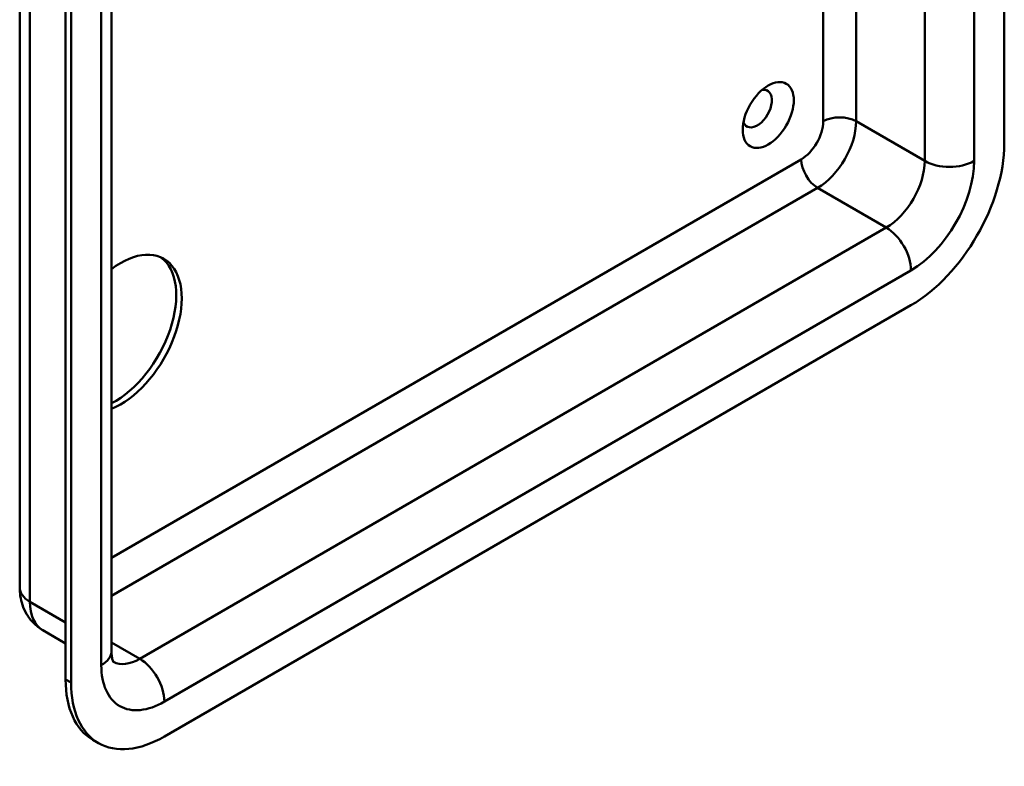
# Model space of a CAD drawing. Header units: millimetres. Extents: x 20 to 833, y 20 to 574.
# Tile 3 of 8: x 344 to 395, y 84 to 122. Entities that reach past the tile are written whole.
import ezdxf

# ---------------------------------------------------------------- set-up
doc = ezdxf.new("R2010")
doc.units = ezdxf.units.MM
doc.header["$LTSCALE"] = 2
doc.layers.add('Sichtbare Kanten(DIN)', color=7, linetype='Continuous', lineweight=50)
doc.layers.add('Sichtbare tangentiale Kanten(DIN)', color=7, linetype='Continuous', lineweight=50)

msp = doc.modelspace()

# ---------------------------------------------------------------- linework, layer by layer
at = {"layer": 'Sichtbare Kanten(DIN)'}
for p, q in [((394.6448, 115.6091), (394.6448, 182.8885)), ((343.913, 92.7472), (343.913, 160.0265)), ((348.6444, 89.4812), (348.6444, 156.7606)), ((346.2787, 155.2909), (346.2787, 88.0116)), ((346.5615, 155.1276), (346.5615, 87.8483)), ((351.3698, 85.0722), (389.8365, 107.2809)), ((345.1029, 90.5475), (346.2787, 89.8687)), ((347.9698, 84.7354), (347.687, 84.8987))]:
    msp.add_line(p, q, dxfattribs=at)
msp.add_ellipse((382.4825, 117.0788), major_axis=(0.93, 1.6108), ratio=0.5773503, dxfattribs=at)
for centre, major_axis, start_param, end_param in [((381.9169, 117.4054), (-0.53, -0.918), 5.8272815, 9.8806818), ((389.8365, 112.833), (3.4, 5.889), 3.9269908, 5.4977871), ((349.1071, 105.8112), (2.23, 3.8625), 3.7797292, 7.2158451), ((348.8243, 105.9745), (2.23, 3.8625), 3.869916, 6.2197251), ((351.087, 90.7876), (-3.4, -5.889), 5.4977871, 6.2831853), ((351.3698, 90.6243), (-3.4, -5.889), 5.4977871, 7.0685835)]:
    msp.add_ellipse(centre, major_axis=major_axis, ratio=0.5773503, start_param=start_param, end_param=end_param, dxfattribs=at)
for points, knots in [([(345.1029, 90.5475), (344.9249, 90.6503), (344.7616, 90.7778), (344.4819, 91.0608), (344.3654, 91.2158), (344.1787, 91.5312), (344.108, 91.6915), (344.0023, 92.006), (343.9672, 92.1603), (343.9225, 92.4602), (343.913, 92.6058), (343.913, 92.7472)], [2.35619449, 2.35619449, 2.35619449, 2.35619449, 2.51327412, 2.51327412, 2.67035376, 2.67035376, 2.82743339, 2.82743339, 2.98451302, 2.98451302, 3.14159265, 3.14159265, 3.14159265, 3.14159265]), ([(348.7532, 88.8893), (348.7532, 88.8893), (348.7513, 88.8919), (348.7402, 88.9105), (348.7256, 88.9387), (348.694, 89.0329), (348.6772, 89.0986), (348.6523, 89.2654), (348.6444, 89.3662), (348.6444, 89.4812)], [2.59599132, 2.59599132, 2.59599132, 2.59599132, 2.67035376, 2.67035376, 2.82743339, 2.82743339, 2.98451302, 2.98451302, 3.14159265, 3.14159265, 3.14159265, 3.14159265])]:
    msp.add_open_spline(points, degree=3, knots=knots, dxfattribs=at)
at = {"layer": 'Sichtbare tangentiale Kanten(DIN)'}
for p, q in [((393.0891, 114.711), (393.0891, 181.9903)), ((344.4402, 92.0124), (344.4402, 159.2917)), ((348.1172, 156.0257), (348.1172, 88.7464)), ((390.5436, 142.1578), (390.5436, 114.711)), ((387.008, 116.7522), (387.008, 139.9688)), ((385.311, 138.989), (385.311, 116.7522)), ((387.008, 116.7522), (390.5436, 114.711)), ((384.1796, 114.7926), (348.6444, 94.2764)), ((348.6444, 92.3168), (385.0281, 113.3229)), ((385.0281, 113.3229), (388.5637, 111.2817)), ((388.5637, 111.2817), (350.0971, 89.073)), ((351.3698, 86.8685), (389.8365, 109.0772)), ((344.4402, 92.0124), (346.2787, 90.9509)), ((348.6444, 89.9117), (350.0971, 89.073)), ((346.5615, 87.8483), (346.2787, 88.0116))]:
    msp.add_line(p, q, dxfattribs=at)
for centre, major_axis, start_param, end_param in [((384.1796, 116.099), (-0.8, -1.3856), 0.7853982, 2.3561945), ((385.0281, 115.6091), (1.4, 2.4249), 3.9269908, 5.4977871), ((386.1595, 116.2623), (-1.2, 0), 3.9269908, 5.4977871), ((385.0281, 114.3027), (-0.6, 1.0392), 0.7853982, 2.3561945), ((388.5637, 113.5679), (-1.4, -2.4249), 0.7853982, 2.3561945), ((389.8365, 112.833), (2.3, 3.9837), 3.9269908, 5.4977871), ((391.8164, 115.4458), (-1.8, 0), 0.7853982, 2.3561945), ((388.5637, 109.812), (-0.9, 1.5588), 3.9269908, 5.4977871), ((345.713, 92.7472), (-1.8, 0), 0, 0.7853982), ((346.7029, 93.3188), (-1.6, -2.7713), 5.4977871, 6.2831853), ((346.8444, 89.4812), (1.8, 0), 5.4977871, 6.2831853), ((350.0971, 91.3592), (-1.4, -2.4249), 0.0307168, 0.7853982), ((350.0971, 87.6033), (-0.9, 1.5588), 3.9269908, 5.4977871), ((351.3698, 90.6243), (-2.3, -3.9837), 5.4977871, 7.0685835)]:
    msp.add_ellipse(centre, major_axis=major_axis, ratio=0.5773503, start_param=start_param, end_param=end_param, dxfattribs=at)

doc.saveas('drawing.dxf')
